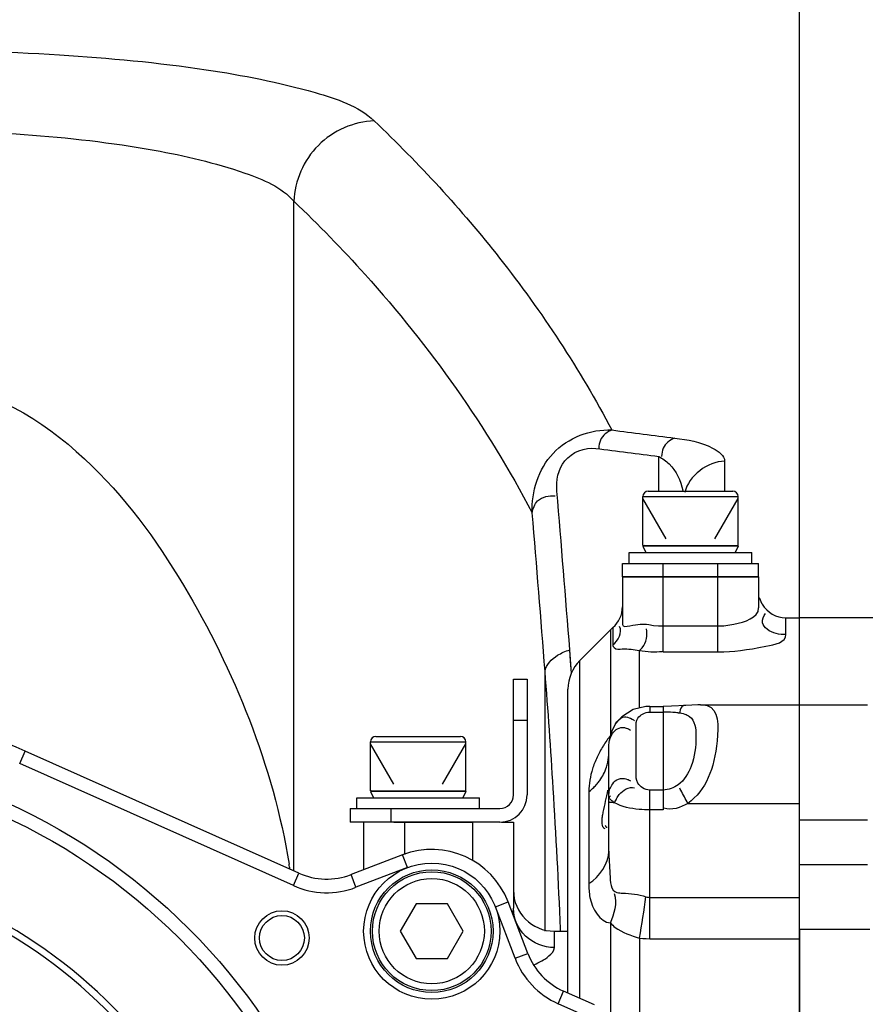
# Model space of a CAD drawing. Header units: millimetres. Extents: x 0 to 11890, y 0 to 8410.
# Tile 29 of 137: x 4348 to 4410, y 6692 to 6765. Entities that reach past the tile are written whole.
import ezdxf

# ---------------------------------------------------------------- set-up
doc = ezdxf.new("R2010")
doc.units = ezdxf.units.MM
doc.header["$LTSCALE"] = 653.95
doc.layers.get('0').update_dxf_attribs({"linetype": 'CONTINUOUS'})
for name, color, linetype in [('304102000014DXF_CONTINUOUS_LINE', 7, 'CONTINUOUS'), ('304102000015DXF_CONTINUOUS_LINE', 7, 'CONTINUOUS'), ('304102000016DXF_CONTINUOUS_LINE', 7, 'CONTINUOUS'), ('304104000081DXF_CONTINUOUS_LINE', 7, 'CONTINUOUS'), ('304105000065DXF_CONTINUOUS_LINE', 7, 'CONTINUOUS'), ('304105000067DXF_CONTINUOUS_LINE', 7, 'CONTINUOUS'), ('304107000008DXF_CONTINUOUS_LINE', 7, 'CONTINUOUS'), ('501023000020DXF_CONTINUOUS_LINE', 7, 'CONTINUOUS'), ('501023000065DXF_CONTINUOUS_LINE', 7, 'CONTINUOUS'), ('504001000006DXF_CONTINUOUS_LINE', 7, 'CONTINUOUS'), ('504001000007DXF_CONTINUOUS_LINE', 7, 'CONTINUOUS'), ('604006000001DXF_CONTINUOUS_LINE', 7, 'CONTINUOUS'), ('604006000002DXF_CONTINUOUS_LINE', 7, 'CONTINUOUS'), ('ZUIDAYUNDONGFANWEIDXF_DIMENSION', 7, 'CONTINUOUS')]:
    doc.layers.add(name, color=color, linetype=linetype)
doc.styles.get("Standard").update_dxf_attribs({"font": 'txt', "width": 0.7})
doc.dimstyles.new('DIMSTYLE_1', dxfattribs={"dimtxt": 120, "dimasz": 60, "dimexe": 1, "dimexo": 0, "dimgap": 3, "dimtad": 1, "dimdec": 0, "dimdsep": 46, "dimtxsty": 'Standard', "dimblk": '_FILLED', "dimblk1": '_FILLED', "dimblk2": '_FILLED', "dimcen": 0.09, "dimclrt": 5, "dimazin": 2, "dimtp": 0.5, "dimtm": 0.5, "dimtfac": 1, "dimtdec": 0, "dimtofl": 0, "dimtmove": 0, "dimatfit": 3, "dimldrblk": '_FILLED', "dimfxl": 0, "dimtolj": 1, "dimarcsym": 0})

# ---------------------------------------------------------------- blocks, each defined once
blk = doc.blocks.new('_FILLED')
at = {"color": 0, "linetype": 'ByBlock'}
blk.add_solid([(0, 0), (-1, 0.1667), (-1, -0.1667)], dxfattribs=at)
blk = doc.blocks.new('*D1')
at = {"layer": 'ZUIDAYUNDONGFANWEIDXF_DIMENSION', "color": 2, "linetype": 'Continuous'}
for p, q in [((4327.991, 6705.735), (4327.991, 6869.803)), ((4497.935, 6622.566), (4497.935, 6869.803)), ((4327.991, 6859.803), (4207.991, 6859.803)), ((4207.991, 6859.803), (4412.963, 6859.803)), ((4786.08, 6859.803), (4412.963, 6859.803)), ((4497.935, 6859.803), (4786.08, 6859.803))]:
    blk.add_line(p, q, dxfattribs=at)
at = {"layer": 'ZUIDAYUNDONGFANWEIDXF_DIMENSION', "color": 2, "linetype": 'Continuous', "xscale": 60, "yscale": 60, "zscale": 60}
blk.add_blockref('_FILLED', (4327.991, 6859.803), dxfattribs=at)
at = {"layer": 'ZUIDAYUNDONGFANWEIDXF_DIMENSION', "color": 2, "linetype": 'Continuous', "xscale": 60, "yscale": 60, "zscale": 60, "rotation": 180}
blk.add_blockref('_FILLED', (4497.935, 6859.803), dxfattribs=at)

msp = doc.modelspace()

# ---------------------------------------------------------------- linework, layer by layer
at = {"layer": '304102000014DXF_CONTINUOUS_LINE', "color": 9, "linetype": 'Continuous'}
for p, q in [((4347.736, 6710.034), (4348.143, 6710.947)), ((4367.832, 6701.077), (4347.736, 6710.034)), ((4376.201, 6702.404), (4375.843, 6703.337)), ((4376.201, 6702.404), (4372.422, 6700.955)), ((4367.832, 6701.077), (4368.239, 6701.99)), ((4372.422, 6700.955), (4372.064, 6701.889)), ((4382.66, 6699.525), (4383.593, 6699.883)), ((4384.108, 6695.746), (4382.66, 6699.525)), ((4384.108, 6695.746), (4385.042, 6696.104)), ((4387.268, 6692.414), (4387.675, 6693.327)), ((4389.526, 6691.407), (4387.268, 6692.414))]:
    msp.add_line(p, q, dxfattribs=at)
at = {"layer": '304102000014DXF_CONTINUOUS_LINE', "color": 7, "linetype": 'Continuous'}
for p, q in [((4368.239, 6701.99), (4348.143, 6710.947)), ((4375.843, 6703.337), (4372.064, 6701.889)), ((4385.042, 6696.104), (4383.593, 6699.883)), ((4389.934, 6692.321), (4387.675, 6693.327))]:
    msp.add_line(p, q, dxfattribs=at)
at = {"layer": '304102000014DXF_CONTINUOUS_LINE', "color": 9, "linetype": 'Continuous'}
msp.add_circle((4327.991, 6665.735), 45.5, dxfattribs=at)
at = {"layer": '304102000014DXF_CONTINUOUS_LINE', "color": 7, "linetype": 'Continuous'}
for centre, radius in [((4327.991, 6665.735), 44.5), ((4366.991, 6697.235), 2), ((4366.991, 6697.235), 1.65)]:
    msp.add_circle(centre, radius, dxfattribs=at)
for centre, radius, start, end in [((4327.991, 6665.735), 49.5, 65.97679, 92.53923), ((4377.991, 6697.735), 6, 20.97679, 110.97679), ((4370.274, 6706.557), 5, 245.97679, 290.97679), ((4389.711, 6697.894), 5, 200.97679, 245.97679)]:
    msp.add_arc(centre, radius, start, end, dxfattribs=at)
at = {"layer": '304102000014DXF_CONTINUOUS_LINE', "color": 9, "linetype": 'Continuous'}
for centre, start, end in [((4370.274, 6706.557), 245.97679, 290.97679), ((4389.711, 6697.894), 200.97679, 245.97679)]:
    msp.add_arc(centre, 6, start, end, dxfattribs=at)
at = {"layer": '304102000015DXF_CONTINUOUS_LINE', "color": 7, "linetype": 'Continuous'}
for p, q in [((4372.991, 6705.735), (4372.991, 6702.244)), ((4375.215, 6705.735), (4380.991, 6705.735)), ((4383.112, 6705.735), (4383.991, 6705.735)), ((4383.991, 6705.735), (4383.991, 6699.421)), ((4386.991, 6697.735), (4387.991, 6697.735))]:
    msp.add_line(p, q, dxfattribs=at)
at = {"layer": '304102000015DXF_CONTINUOUS_LINE', "color": 9, "linetype": 'Continuous'}
for p, q in [((4375.991, 6705.735), (4375.991, 6703.369)), ((4380.991, 6705.735), (4380.991, 6702.926)), ((4386.991, 6696.534), (4386.991, 6697.735))]:
    msp.add_line(p, q, dxfattribs=at)
at = {"layer": '304102000015DXF_CONTINUOUS_LINE', "color": 7, "linetype": 'Continuous'}
for centre, radius, start, end in [((4377.991, 6697.735), 6, 90.41581, 94.89018), ((4386.991, 6700.735), 3, 180, 270)]:
    msp.add_arc(centre, radius, start, end, dxfattribs=at)
at = {"layer": '304102000015DXF_CONTINUOUS_LINE', "color": 9, "linetype": 'Continuous'}
msp.add_open_spline([(4383.925, 6699.042), (4383.965, 6699.164), (4383.991, 6699.293), (4383.991, 6699.421)], degree=3, dxfattribs=at)
for points, knots in [([(4386.991, 6696.534), (4386.23, 6696.534), (4384.659, 6697.123), (4383.991, 6698.68), (4383.991, 6699.421)], [0, 0, 0, 0, 0.506761, 1, 1, 1, 1]), ([(4385.501, 6695.275), (4385.889, 6695.444), (4386.461, 6695.726), (4386.991, 6696.289), (4386.991, 6696.534)], [0, 0, 0, 0, 0.633086, 1, 1, 1, 1])]:
    msp.add_open_spline(points, degree=3, knots=knots, dxfattribs=at)
at = {"layer": '304102000016DXF_CONTINUOUS_LINE', "color": 7, "linetype": 'Continuous'}
for p, q in [((4404.991, 6609.29), (4404.991, 6795.202)), ((4391.991, 6723.735), (4391.991, 6720.236)), ((4391.991, 6723.735), (4401.991, 6723.735)), ((4401.991, 6723.735), (4401.991, 6721.458)), ((4402.247, 6721.735), (4402.057, 6722.206)), ((4402.259, 6721.735), (4402.247, 6721.735)), ((4403.991, 6720.735), (4404.991, 6720.735)), ((4388.87, 6717.614), (4391.112, 6719.856)), ((4391.112, 6719.856), (4391.288, 6720.019)), ((4387.991, 6693.187), (4387.991, 6715.494)), ((4396.65, 6714.297), (4396.648, 6714.297)), ((4397.711, 6714.351), (4404.991, 6714.351)), ((4393.991, 6714.237), (4394.991, 6714.237)), ((4391.485, 6712.953), (4391.486, 6712.956)), ((4390.991, 6703.613), (4390.991, 6711.351))]:
    msp.add_line(p, q, dxfattribs=at)
at = {"layer": '304102000016DXF_CONTINUOUS_LINE', "color": 9, "linetype": 'Continuous'}
for p, q in [((4367.87, 6702.155), (4367.87, 6751.312)), ((4394.659, 6730.035), (4394.659, 6732.579)), ((4399.491, 6732.224), (4399.491, 6730.035)), ((4394.991, 6718.232), (4394.991, 6723.735)), ((4398.991, 6718.232), (4398.991, 6723.735)), ((4394.991, 6720.141), (4398.991, 6720.141)), ((4403.991, 6719.502), (4403.991, 6720.735)), ((4391.112, 6719.856), (4391.112, 6712.103)), ((4391.288, 6720.019), (4391.288, 6718.749)), ((4388.248, 6716.683), (4388.125, 6718.384)), ((4388.189, 6717.566), (4388.125, 6718.384)), ((4393.234, 6714.108), (4393.234, 6718.327)), ((4394.991, 6718.232), (4398.991, 6718.232)), ((4388.256, 6716.686), (4388.189, 6717.566)), ((4388.87, 6692.795), (4388.87, 6717.614)), ((4386.31, 6697.735), (4386.31, 6716.799)), ((4393.991, 6714.237), (4393.991, 6713.814)), ((4393.991, 6713.814), (4394.991, 6713.814)), ((4394.991, 6714.237), (4394.991, 6706.639)), ((4392.991, 6709.141), (4392.991, 6712.897)), ((4389.526, 6707.969), (4389.526, 6701.224)), ((4393.991, 6697.184), (4393.991, 6708.098)), ((4394.991, 6708.098), (4393.991, 6708.098)), ((4396.797, 6707.107), (4404.991, 6707.107)), ((4394.991, 6706.639), (4393.991, 6706.639)), ((4393.991, 6700.218), (4404.991, 6700.218)), ((4387.448, 6697.756), (4387.442, 6697.895)), ((4387.455, 6697.758), (4387.449, 6697.897)), ((4391.112, 6698.343), (4391.112, 6691.623)), ((4393.234, 6697.229), (4393.234, 6688.485)), ((4393.991, 6697.184), (4404.991, 6697.184))]:
    msp.add_line(p, q, dxfattribs=at)
for points in [[(4393.937, 6720.24), (4394.28, 6720.185), (4394.631, 6720.152), (4394.991, 6720.141)], [(4392.991, 6712.897), (4393.004, 6713.057), (4393.046, 6713.215), (4393.131, 6713.379)], [(4393.131, 6708.599), (4393.047, 6708.784), (4393.004, 6708.966), (4392.991, 6709.141)], [(4393.709, 6700.266), (4393.803, 6700.239), (4393.897, 6700.223), (4393.991, 6700.218)], [(4393.234, 6697.229), (4393.488, 6697.204), (4393.741, 6697.189), (4393.991, 6697.184)]]:
    msp.add_lwpolyline(points, dxfattribs=at)
at = {"layer": '304102000016DXF_CONTINUOUS_LINE', "color": 7, "linetype": 'Continuous'}
for points in [[(4396.648, 6714.297), (4395.585, 6714.245), (4394.991, 6714.237)], [(4397.713, 6714.351), (4397.534, 6714.349), (4396.65, 6714.297)], [(4393.991, 6714.237), (4393.703, 6714.224), (4392.782, 6713.996), (4391.94, 6713.468), (4391.486, 6712.956)], [(4391.485, 6712.953), (4391.186, 6712.392), (4391.01, 6711.681)]]:
    msp.add_lwpolyline(points, dxfattribs=at)
at = {"layer": '304102000016DXF_CONTINUOUS_LINE', "color": 9, "linetype": 'Continuous'}
for centre, radius, start, end in [((1840.619, 6517.769), 2555.393, 4.502724, 4.764566), ((4392.314, 6729.302), 4.177, 10.10532, 10.94157), ((1833.771, 6516.189), 2560.411, 4.493772, 4.755098), ((3855.164, 6675.411), 532.756, 3.53012, 4.45568), ((4394.977, 6701.051), 12.763, 86.74996, 89.93727), ((4395.067, 6702.435), 11.375, 84.91564, 86.80536), ((4398.204, 6706.606), 8.973, 142.22036, 148.24489), ((4387.732, 6710.813), 3.259, 348.20919, 359.95918), ((4387.635, 6710.832), 3.358, 341.57535, 348.23699), ((4386.887, 6711.294), 4.244, 314.81476, 319.77629), ((4387.065, 6711.143), 4.011, 319.77887, 324.27485), ((3833.524, 6674.085), 554.437, 2.46154, 3.52917), ((4386.721, 6711.462), 4.48, 308.77146, 314.80942), ((4320.499, 6694.984), 47.638, 8.8307, 9.25147)]:
    msp.add_arc(centre, radius, start, end, dxfattribs=at)
at = {"layer": '304102000016DXF_CONTINUOUS_LINE', "color": 7, "linetype": 'Continuous'}
for centre, radius, start, end in [((4389.991, 6721.541), 2, 310.43072, 360), ((4403.991, 6722.735), 2, 210, 270), ((4390.991, 6715.492), 3, 135, 180)]:
    msp.add_arc(centre, radius, start, end, dxfattribs=at)
at = {"layer": '304102000016DXF_CONTINUOUS_LINE', "color": 9, "linetype": 'Continuous'}
for points, knots in [([(4338.407, 6762.436), (4342.496, 6762.436), (4350.179, 6762.207), (4360.617, 6761.254), (4368.297, 6759.747), (4372.601, 6758.32), (4373.763, 6757.215)], [0, 0, 0, 0, 0.340163, 0.64019, 0.866667, 1, 1, 1, 1]), ([(4373.763, 6757.215), (4372.272, 6757.165), (4369.23, 6755.848), (4367.92, 6752.805), (4367.87, 6751.312)], [0, 0, 0, 0, 0.499708, 1, 1, 1, 1]), ([(4338.407, 6756.525), (4344.83, 6756.525), (4353.664, 6756.067), (4363.389, 6753.849), (4366.957, 6752.353), (4367.87, 6751.312)], [0, 0, 0, 0, 0.636389, 0.862818, 1, 1, 1, 1]), ([(4367.87, 6751.312), (4369.678, 6749.588), (4376.399, 6742.7), (4382.059, 6734.749), (4385.369, 6728.439)], [0, 0, 0, 0, 0.259621, 1, 1, 1, 1]), ([(4341.44, 6737.736), (4345.526, 6737.744), (4353.098, 6732.928), (4361.972, 6720.651), (4366.343, 6709.851), (4367.518, 6702.643)], [0, 0, 0, 0, 0.266646, 0.523305, 1, 1, 1, 1]), ([(4385.369, 6728.439), (4385.314, 6729.98), (4386.311, 6733.327), (4389.669, 6734.612), (4391.217, 6734.524)], [0, 0, 0, 0, 0.498566, 1, 1, 1, 1]), ([(4391.217, 6734.524), (4390.862, 6734.405), (4390.347, 6733.974), (4390.262, 6733.388), (4390.246, 6733.186)], [0, 0, 0, 0, 0.648874, 1, 1, 1, 1]), ([(4395.827, 6733.928), (4395.472, 6733.809), (4394.957, 6733.378), (4394.872, 6732.792), (4394.856, 6732.59)], [0, 0, 0, 0, 0.649046, 1, 1, 1, 1]), ([(4395.827, 6733.928), (4396.79, 6733.803), (4398.076, 6733.639), (4399.491, 6732.65), (4399.491, 6732.224)], [0, 0, 0, 0, 0.695318, 1, 1, 1, 1]), ([(4387.182, 6730.024), (4387.118, 6730.789), (4387.41, 6732.561), (4389.232, 6733.28), (4390.049, 6733.175)], [0, 0, 0, 0, 0.482194, 1, 1, 1, 1]), ([(4394.659, 6732.579), (4394.938, 6732.439), (4395.794, 6731.822), (4396.277, 6730.808), (4396.414, 6730.095)], [0, 0, 0, 0, 0.300867, 1, 1, 1, 1]), ([(4385.369, 6728.439), (4385.416, 6728.756), (4385.707, 6729.554), (4386.606, 6729.726), (4387.049, 6729.687)], [0, 0, 0, 0, 0.418249, 1, 1, 1, 1]), ([(4398.991, 6720.141), (4399.39, 6720.141), (4400.396, 6720.257), (4401.991, 6720.736), (4401.991, 6721.458)], [0, 0, 0, 0, 0.356009, 1, 1, 1, 1]), ([(4403.991, 6719.502), (4403.516, 6719.502), (4402.808, 6719.624), (4402.12, 6720.39), (4402.356, 6720.874), (4402.506, 6721.062)], [0, 0, 0, 0, 0.518478, 0.737124, 1, 1, 1, 1]), ([(4391.991, 6720.236), (4391.991, 6720.057), (4393.042, 6720.253), (4393.473, 6720.328), (4393.937, 6720.24)], [0, 0, 0, 0, 0.27487, 1, 1, 1, 1]), ([(4393.234, 6718.327), (4393.315, 6718.388), (4393.72, 6718.809), (4393.849, 6719.468), (4393.768, 6719.938)], [0, 0, 0, 0, 0.17537, 1, 1, 1, 1]), ([(4398.991, 6718.232), (4400.175, 6718.232), (4401.543, 6718.454), (4403.991, 6718.936), (4403.991, 6719.502)], [0, 0, 0, 0, 0.676308, 1, 1, 1, 1]), ([(4391.288, 6718.749), (4391.288, 6718.674), (4391.45, 6718.399), (4392.244, 6718.502), (4392.82, 6718.404), (4393.234, 6718.327)], [0, 0, 0, 0, 0.108424, 0.39442, 1, 1, 1, 1]), ([(4387.225, 6717.986), (4387.361, 6718.07), (4387.654, 6718.221), (4387.963, 6718.335), (4388.125, 6718.384)], [0, 0, 0, 0, 0.485515, 1, 1, 1, 1]), ([(4396.648, 6714.31), (4396.546, 6714.319), (4396.236, 6714.217), (4396.211, 6713.882), (4396.202, 6713.706)], [0, 0, 0, 0, 0.366696, 1, 1, 1, 1]), ([(4398.208, 6714.296), (4399.074, 6714.057), (4399.03, 6710.439), (4398.149, 6708.123), (4396.797, 6707.107)], [0, 0, 0, 0, 0.347132, 1, 1, 1, 1]), ([(4397.718, 6714.351), (4397.806, 6714.351), (4397.971, 6714.345), (4398.134, 6714.317), (4398.208, 6714.296)], [0, 0, 0, 0, 0.536098, 1, 1, 1, 1]), ([(4393.131, 6713.379), (4393.215, 6713.505), (4393.484, 6713.718), (4393.813, 6713.814), (4393.991, 6713.814)], [0, 0, 0, 0, 0.460415, 1, 1, 1, 1]), ([(4396.075, 6713.766), (4396.242, 6713.751), (4396.54, 6713.706), (4396.817, 6713.577), (4396.921, 6713.497)], [0, 0, 0, 0, 0.563125, 1, 1, 1, 1]), ([(4391.483, 6712.958), (4391.61, 6713.165), (4392.029, 6713.639), (4392.659, 6713.367), (4392.879, 6713.166)], [0, 0, 0, 0, 0.449145, 1, 1, 1, 1]), ([(4396.921, 6713.497), (4397.32, 6713.192), (4397.471, 6711.735), (4397.3, 6710.549), (4397.037, 6709.85)], [0, 0, 0, 0, 0.402225, 1, 1, 1, 1]), ([(4390.991, 6711.351), (4390.991, 6711.482), (4391.032, 6711.756), (4391.131, 6712.016), (4391.2, 6712.143)], [0, 0, 0, 0, 0.474919, 1, 1, 1, 1]), ([(4391.2, 6712.143), (4391.28, 6712.291), (4391.486, 6712.568), (4391.826, 6712.69), (4391.991, 6712.69)], [0, 0, 0, 0, 0.504172, 1, 1, 1, 1]), ([(4391.991, 6712.69), (4392.086, 6712.69), (4392.296, 6712.652), (4392.487, 6712.559), (4392.586, 6712.499)], [0, 0, 0, 0, 0.449915, 1, 1, 1, 1]), ([(4390.575, 6711.328), (4390.489, 6711.19), (4390.331, 6710.917), (4390.188, 6710.636), (4390.123, 6710.497)], [0, 0, 0, 0, 0.513138, 1, 1, 1, 1]), ([(4390.123, 6710.497), (4390.056, 6710.355), (4389.937, 6710.075), (4389.837, 6709.789), (4389.793, 6709.649)], [0, 0, 0, 0, 0.516862, 1, 1, 1, 1]), ([(4391.2, 6708.447), (4391.292, 6708.603), (4391.549, 6708.901), (4391.953, 6708.968), (4392.143, 6708.937)], [0, 0, 0, 0, 0.485846, 1, 1, 1, 1]), ([(4392.143, 6708.937), (4392.215, 6708.926), (4392.368, 6708.883), (4392.512, 6708.815), (4392.586, 6708.774)], [0, 0, 0, 0, 0.463929, 1, 1, 1, 1]), ([(4393.991, 6708.098), (4393.811, 6708.098), (4393.471, 6708.217), (4393.212, 6708.46), (4393.131, 6708.599)], [0, 0, 0, 0, 0.526401, 1, 1, 1, 1]), ([(4390.991, 6707.718), (4390.991, 6707.838), (4391.033, 6708.093), (4391.132, 6708.331), (4391.2, 6708.447)], [0, 0, 0, 0, 0.472404, 1, 1, 1, 1]), ([(4396.797, 6707.107), (4396.621, 6707.435), (4396.426, 6707.814), (4396.222, 6708.191), (4396.202, 6708.242)], [0, 0, 0, 0, 0.870897, 1, 1, 1, 1]), ([(4391.06, 6707.19), (4391.043, 6707.192), (4391.024, 6707.197), (4390.991, 6707.205), (4390.991, 6707.212)], [0, 0, 0, 0, 0.718107, 1, 1, 1, 1]), ([(4391.029, 6707.564), (4391.029, 6707.584), (4391.048, 6707.633), (4391.093, 6707.657), (4391.118, 6707.668)], [0, 0, 0, 0, 0.428352, 1, 1, 1, 1]), ([(4391.41, 6707.158), (4391.318, 6707.224), (4391.178, 6707.332), (4391.029, 6707.488), (4391.029, 6707.564)], [0, 0, 0, 0, 0.598265, 1, 1, 1, 1]), ([(4391.41, 6707.158), (4391.34, 6707.162), (4391.223, 6707.17), (4391.106, 6707.182), (4391.06, 6707.19)], [0, 0, 0, 0, 0.599286, 1, 1, 1, 1]), ([(4391.41, 6707.158), (4391.454, 6707.261), (4391.558, 6707.472), (4391.687, 6707.67), (4391.762, 6707.768)], [0, 0, 0, 0, 0.474438, 1, 1, 1, 1]), ([(4393.991, 6706.639), (4393.732, 6706.639), (4392.857, 6706.686), (4391.946, 6706.841), (4391.41, 6707.158)], [0, 0, 0, 0, 0.293191, 1, 1, 1, 1]), ([(4390.991, 6703.613), (4390.991, 6703.053), (4391.083, 6702.177), (4391.113, 6700.682), (4391.586, 6700.577)], [0, 0, 0, 0, 0.535706, 1, 1, 1, 1]), ([(4389.526, 6701.224), (4389.526, 6700.884), (4389.544, 6699.796), (4390.315, 6698.398), (4391.112, 6698.343)], [0, 0, 0, 0, 0.298443, 1, 1, 1, 1]), ([(4391.586, 6700.577), (4391.725, 6700.546), (4392.442, 6700.512), (4393.166, 6700.448), (4393.709, 6700.266)], [0, 0, 0, 0, 0.199561, 1, 1, 1, 1]), ([(4391.112, 6698.343), (4391.216, 6698.221), (4391.821, 6697.676), (4392.618, 6697.424), (4393.234, 6697.229)], [0, 0, 0, 0, 0.198613, 1, 1, 1, 1])]:
    msp.add_open_spline(points, degree=3, knots=knots, dxfattribs=at)
for points in [[(4373.763, 6757.215), (4377.059, 6754.078), (4380.158, 6750.713), (4382.975, 6747.138)], [(4382.975, 6747.138), (4386.083, 6743.193), (4388.866, 6738.962), (4391.217, 6734.524)], [(4391.217, 6734.524), (4392.754, 6734.326), (4394.29, 6734.127), (4395.827, 6733.928)], [(4390.049, 6733.175), (4391.586, 6732.977), (4393.122, 6732.778), (4394.659, 6732.579)], [(4399.491, 6732.224), (4398.255, 6732.224), (4396.849, 6731.149), (4396.567, 6729.946)], [(4391.288, 6718.749), (4391.653, 6719.052), (4392.04, 6719.699), (4391.769, 6720.088)], [(4386.31, 6716.799), (4386.38, 6717.294), (4386.801, 6717.722), (4387.225, 6717.986)], [(4393.234, 6718.327), (4393.798, 6718.265), (4394.372, 6718.206), (4394.935, 6718.273)], [(4389.793, 6709.649), (4389.624, 6709.107), (4389.526, 6708.536), (4389.526, 6707.969)], [(4390.321, 6708.801), (4390.533, 6709.097), (4390.706, 6709.426), (4390.821, 6709.771)], [(4397.037, 6709.85), (4396.84, 6709.328), (4396.527, 6708.807), (4396.075, 6708.479)], [(4391.762, 6707.768), (4392.012, 6708.091), (4392.486, 6708.378), (4392.879, 6708.269)], [(4396.075, 6708.479), (4395.765, 6708.254), (4395.374, 6708.098), (4394.991, 6708.098)], [(4396.797, 6707.107), (4396.271, 6706.825), (4395.597, 6706.55), (4395.04, 6706.765)], [(4389.526, 6701.224), (4390.3, 6701.747), (4390.991, 6702.679), (4390.991, 6703.613)], [(4391.112, 6698.343), (4391.39, 6699.004), (4391.659, 6699.799), (4391.415, 6700.473)], [(4393.234, 6697.229), (4393.428, 6698.235), (4393.579, 6699.25), (4393.707, 6700.266)]]:
    msp.add_open_spline(points, degree=3, dxfattribs=at)
at = {"layer": '304102000016DXF_CONTINUOUS_LINE', "color": 7, "linetype": 'Continuous'}
msp.add_open_spline([(4390.58, 6706.473), (4390.687, 6707.013), (4390.83, 6707.545), (4390.921, 6708.087)], degree=3, dxfattribs=at)
for points, knots in [([(4390.496, 6705.838), (4390.498, 6705.938), (4390.52, 6706.151), (4390.558, 6706.361), (4390.58, 6706.473)], [0, 0, 0, 0, 0.463923, 1, 1, 1, 1]), ([(4390.723, 6705.251), (4390.649, 6705.251), (4390.494, 6705.484), (4390.492, 6705.693), (4390.496, 6705.838)], [0, 0, 0, 0, 0.339056, 1, 1, 1, 1]), ([(4390.86, 6705.339), (4390.839, 6705.339), (4390.785, 6705.393), (4390.76, 6705.451), (4390.743, 6705.491)], [0, 0, 0, 0, 0.327083, 1, 1, 1, 1])]:
    msp.add_open_spline(points, degree=3, knots=knots, dxfattribs=at)
at = {"layer": '304104000081DXF_CONTINUOUS_LINE', "color": 7, "linetype": 'Continuous'}
for radius, start, end in [(37.5, 356.2602, 323.73979), (37, 353.35118, 326.64881)]:
    msp.add_arc((4327.991, 6665.735), radius, start, end, dxfattribs=at)
at = {"layer": '304105000065DXF_CONTINUOUS_LINE', "color": 7, "linetype": 'Continuous'}
for p, q in [((4383.991, 6707.735), (4383.991, 6716.235)), ((4383.991, 6716.235), (4384.991, 6716.235)), ((4384.991, 6716.235), (4384.991, 6707.735)), ((4371.991, 6706.735), (4371.991, 6705.735)), ((4371.991, 6706.735), (4382.991, 6706.735)), ((4382.991, 6705.735), (4371.991, 6705.735))]:
    msp.add_line(p, q, dxfattribs=at)
at = {"layer": '304105000065DXF_CONTINUOUS_LINE', "color": 9, "linetype": 'Continuous'}
for p, q in [((4383.991, 6713.235), (4384.991, 6713.235)), ((4374.991, 6706.735), (4374.991, 6705.735))]:
    msp.add_line(p, q, dxfattribs=at)
at = {"layer": '304105000065DXF_CONTINUOUS_LINE', "color": 7, "linetype": 'Continuous'}
for radius in [2, 1]:
    msp.add_arc((4382.991, 6707.735), radius, 270, 360, dxfattribs=at)
at = {"layer": '304105000067DXF_CONTINUOUS_LINE', "color": 7, "linetype": 'Continuous'}
for p, q in [((4391.991, 6723.735), (4391.991, 6724.735)), ((4391.991, 6724.735), (4401.991, 6724.735)), ((4401.991, 6723.735), (4401.991, 6724.735)), ((4401.991, 6723.735), (4391.991, 6723.735))]:
    msp.add_line(p, q, dxfattribs=at)
at = {"layer": '304105000067DXF_CONTINUOUS_LINE', "color": 9, "linetype": 'Continuous'}
for p, q in [((4394.991, 6723.735), (4394.991, 6724.735)), ((4398.991, 6723.735), (4398.991, 6724.735))]:
    msp.add_line(p, q, dxfattribs=at)
at = {"layer": '304107000008DXF_CONTINUOUS_LINE', "color": 7, "linetype": 'Continuous'}
for p, q in [((4404.991, 6705.896), (4404.991, 6795.205)), ((4412.813, 6720.735), (4404.991, 6720.735)), ((4404.991, 6714.351), (4409.991, 6714.351)), ((4404.991, 6697.883), (4404.991, 6623.746))]:
    msp.add_line(p, q, dxfattribs=at)
at = {"layer": '304107000008DXF_CONTINUOUS_LINE', "color": 9, "linetype": 'Continuous'}
for p, q in [((4409.991, 6705.896), (4404.991, 6705.896)), ((4404.991, 6702.638), (4409.991, 6702.638)), ((4404.991, 6697.883), (4410.146, 6697.883))]:
    msp.add_line(p, q, dxfattribs=at)
at = {"layer": '501023000020DXF_CONTINUOUS_LINE', "color": 7, "linetype": 'Continuous'}
for p, q in [((4393.491, 6726.035), (4393.491, 6729.635)), ((4393.891, 6730.035), (4400.091, 6730.035)), ((4400.491, 6726.035), (4400.491, 6729.635)), ((4393.491, 6726.035), (4400.491, 6726.035)), ((4373.491, 6708.035), (4373.491, 6711.635)), ((4373.891, 6712.035), (4380.091, 6712.035)), ((4380.491, 6708.035), (4380.491, 6711.635)), ((4373.491, 6708.035), (4380.491, 6708.035))]:
    msp.add_line(p, q, dxfattribs=at)
at = {"layer": '501023000020DXF_CONTINUOUS_LINE', "color": 9, "linetype": 'Continuous'}
for p, q in [((4393.491, 6729.635), (4400.491, 6729.635)), ((4373.491, 6711.635), (4380.491, 6711.635))]:
    msp.add_line(p, q, dxfattribs=at)
at = {"layer": '501023000020DXF_CONTINUOUS_LINE', "color": 2, "linetype": 'Continuous'}
for p, q in [((4395.202, 6726.535), (4393.491, 6729.499)), ((4398.78, 6726.535), (4400.491, 6729.499)), ((4375.202, 6708.535), (4373.491, 6711.499)), ((4378.78, 6708.535), (4380.491, 6711.499))]:
    msp.add_line(p, q, dxfattribs=at)
at = {"layer": '501023000020DXF_CONTINUOUS_LINE', "color": 7, "linetype": 'Continuous'}
for centre, start, end in [((4393.891, 6729.635), 90, 180), ((4400.091, 6729.635), 0, 90), ((4373.891, 6711.635), 90, 180), ((4380.091, 6711.635), 0, 90)]:
    msp.add_arc(centre, 0.4, start, end, dxfattribs=at)
at = {"layer": '501023000065DXF_CONTINUOUS_LINE', "color": 7, "linetype": 'Continuous'}
for p, q in [((4376.836, 6699.735), (4375.682, 6697.735)), ((4379.146, 6699.735), (4376.836, 6699.735)), ((4380.3, 6697.735), (4379.146, 6699.735)), ((4375.682, 6697.735), (4376.836, 6695.735)), ((4379.146, 6695.735), (4380.3, 6697.735)), ((4376.836, 6695.735), (4379.146, 6695.735))]:
    msp.add_line(p, q, dxfattribs=at)
msp.add_circle((4377.991, 6697.735), 4.36, dxfattribs=at)
at = {"layer": '501023000065DXF_CONTINUOUS_LINE', "color": 9, "linetype": 'Continuous'}
msp.add_circle((4377.991, 6697.735), 3.86, dxfattribs=at)
at = {"layer": '504001000006DXF_CONTINUOUS_LINE', "color": 7, "linetype": 'Continuous'}
msp.add_circle((4377.991, 6697.735), 5, dxfattribs=at)
at = {"layer": '504001000007DXF_CONTINUOUS_LINE', "color": 7, "linetype": 'Continuous'}
for p, q in [((4392.491, 6724.735), (4392.491, 6725.535)), ((4392.491, 6725.535), (4401.491, 6725.535)), ((4401.491, 6724.735), (4401.491, 6725.535)), ((4372.491, 6706.735), (4372.491, 6707.535)), ((4372.491, 6707.535), (4381.491, 6707.535)), ((4381.491, 6706.735), (4381.491, 6707.535))]:
    msp.add_line(p, q, dxfattribs=at)
at = {"layer": '604006000001DXF_CONTINUOUS_LINE', "color": 7, "linetype": 'Continuous'}
for p, q in [((4393.595, 6726.035), (4393.491, 6725.985)), ((4393.491, 6725.985), (4393.71, 6725.535)), ((4400.491, 6725.985), (4393.491, 6725.985)), ((4400.491, 6725.985), (4400.272, 6725.535)), ((4400.387, 6726.035), (4400.491, 6725.985)), ((4373.595, 6708.035), (4373.491, 6707.985)), ((4373.491, 6707.985), (4373.71, 6707.535)), ((4380.491, 6707.985), (4373.491, 6707.985)), ((4380.491, 6707.985), (4380.272, 6707.535)), ((4380.387, 6708.035), (4380.491, 6707.985))]:
    msp.add_line(p, q, dxfattribs=at)
at = {"layer": '604006000002DXF_CONTINUOUS_LINE', "color": 7, "linetype": 'Continuous'}
msp.add_circle((4377.991, 6697.735), 4.5, dxfattribs=at)

# ---------------------------------------------------------------- dimensions: what is measured, and where the dimension line sits
at = {"layer": 'ZUIDAYUNDONGFANWEIDXF_DIMENSION', "color": 2, "linetype": 'Continuous'}
dim = msp.add_linear_dim(base=(4327.991, 6859.803), p1=(4497.935, 6622.566), p2=(4327.991, 6705.735), angle=180, dimstyle='DIMSTYLE_1', dxfattribs=at)
dim.commit()
dim.dimension.update_dxf_attribs({"geometry": '*D1', "text_midpoint": (4534.08, 6859.803), "dimtype": 160})

doc.saveas('drawing.dxf')
